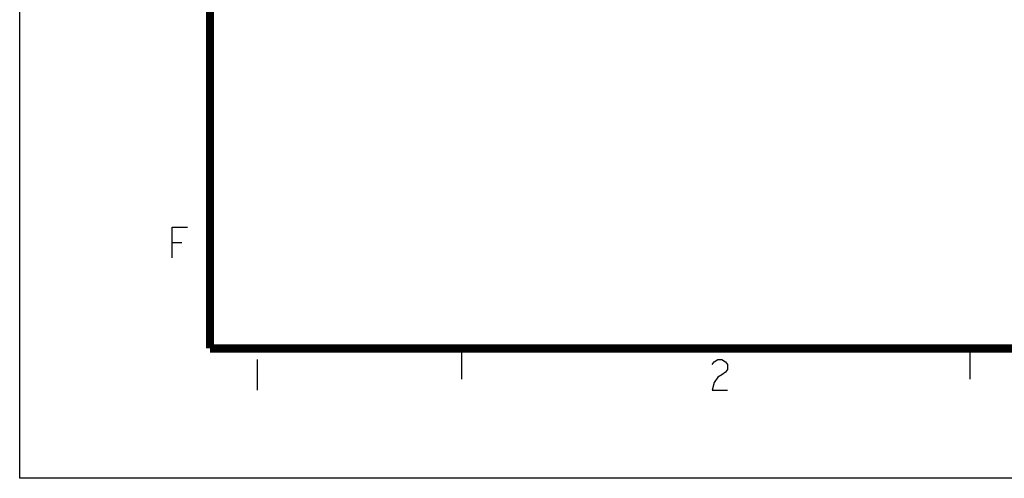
# Model space of a CAD drawing. Header units: millimetres. Extents: x 11 to 407, y 12 to 285.
# Tile 1 of 42: x 11 to 107, y 12 to 57. Entities that reach past the tile are written whole.
import ezdxf

# ---------------------------------------------------------------- set-up
doc = ezdxf.new("R2010")
doc.units = ezdxf.units.MM
doc.header["$LTSCALE"] = 23.1
doc.layers.get('0').update_dxf_attribs({"linetype": 'CONTINUOUS'})

msp = doc.modelspace()

# ---------------------------------------------------------------- linework, layer by layer
at = {"color": 7, "linetype": 'Continuous'}
for p, q in [((10.6465, 12.1674), (10.6465, 285.1674)), ((25.4978, 35.1658), (26.4353, 35.1658)), ((53.6825, 24.829), (53.6825, 21.829)), ((103.1825, 24.829), (103.1825, 21.829)), ((33.7609, 23.7642), (33.7609, 20.7642)), ((406.6465, 12.1674), (10.6465, 12.1674))]:
    msp.add_line(p, q, dxfattribs=at)
at = {"color": 7, "linetype": 'Continuous', "const_width": 0.8}
for points in [[(29.1825, 24.829), (29.1825, 272.829)], [(390.1825, 24.829), (29.1825, 24.829)]]:
    msp.add_lwpolyline(points, dxfattribs=at)
at = {"color": 7, "linetype": 'Continuous'}
for points in [[(25.4978, 33.6658), (25.4978, 36.6658), (26.9978, 36.6658)], [(78.0917, 23.2642), (78.2792, 23.5142), (78.6542, 23.7642), (79.0292, 23.7642), (79.4042, 23.5142), (79.5917, 23.2642), (79.5917, 22.7642), (79.4042, 22.5142), (79.0292, 22.2642), (78.6542, 22.0142), (78.2792, 21.5142), (78.0917, 20.7642), (79.5917, 20.7642)]]:
    msp.add_lwpolyline(points, dxfattribs=at)

doc.saveas('drawing.dxf')
